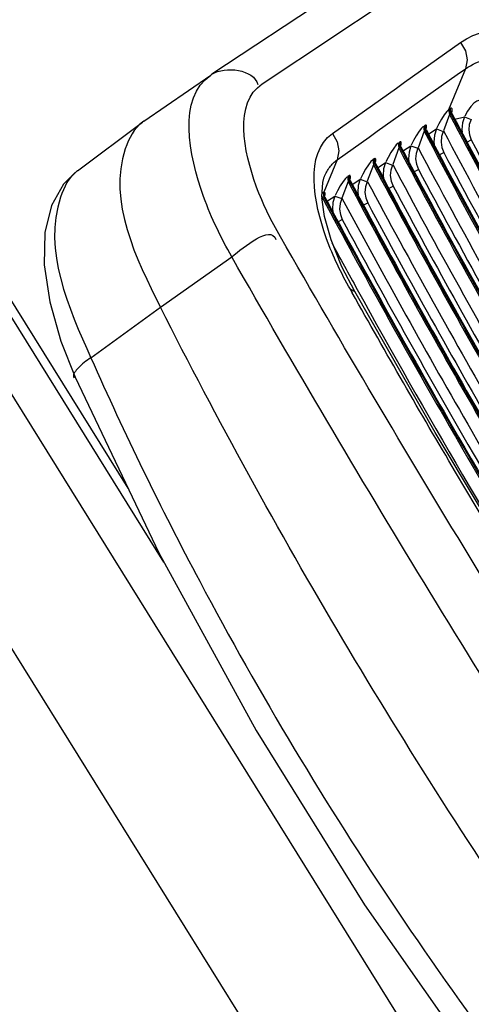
# Paper-space layout 'Sheet' of a CAD drawing. Header units: inches. Extents: x 0.2 to 10.8, y 0.2 to 8.3.
# Tile 32 of 256: x 1.2983 to 1.3338, y 2.0717 to 2.1491. Entities that reach past the tile are written whole.
import ezdxf

# ---------------------------------------------------------------- set-up
doc = ezdxf.new("R2010")
doc.units = ezdxf.units.IN
doc.header["$MEASUREMENT"] = 0
doc.layers.get('0').update_dxf_attribs({"lineweight": 5})

psp = doc.layouts.new('Sheet')

# ---------------------------------------------------------------- linework, layer by layer
at = {"color": 0, "linetype": 'ByBlock', "lineweight": -3}
for p, q in [((1.309618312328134, 2.106451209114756), (0.717051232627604, 3.058839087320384)), ((1.306800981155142, 2.112257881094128), (0.7178792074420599, 3.058786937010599)), ((0.713740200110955, 3.058070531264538), (1.338445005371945, 2.054030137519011)), ((1.349730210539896, 2.168918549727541), (1.313393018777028, 2.144832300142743)), ((1.333322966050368, 2.145256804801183), (1.332008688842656, 2.142047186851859)), ((1.308031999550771, 2.141140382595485), (1.313302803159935, 2.144771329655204)), ((1.313392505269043, 2.144831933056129), (1.313304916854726, 2.144772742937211)), ((1.332008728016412, 2.142047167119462), (1.332072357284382, 2.141656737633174)), ((1.332035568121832, 2.142066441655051), (1.33208630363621, 2.141676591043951)), ((1.332138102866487, 2.142130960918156), (1.332069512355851, 2.14208828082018)), ((1.332138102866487, 2.142130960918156), (1.33215605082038, 2.141805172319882)), ((1.332252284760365, 2.141773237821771), (1.332285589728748, 2.141953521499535)), ((1.332285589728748, 2.141953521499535), (1.332285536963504, 2.142069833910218)), ((1.332072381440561, 2.141656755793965), (1.331602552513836, 2.140373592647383)), ((1.332187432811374, 2.141740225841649), (1.332119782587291, 2.14169813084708)), ((1.33215605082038, 2.141805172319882), (1.33218743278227, 2.141740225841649)), ((1.332260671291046, 2.141757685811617), (1.332233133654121, 2.141842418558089)), ((1.332503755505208, 2.141311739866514), (1.333261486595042, 2.14149319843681)), ((1.333261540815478, 2.141493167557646), (1.333774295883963, 2.141281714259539)), ((1.302809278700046, 2.137244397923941), (1.307934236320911, 2.141070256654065)), ((1.308031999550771, 2.141140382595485), (1.307934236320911, 2.141070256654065)), ((1.330037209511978, 2.140744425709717), (1.330088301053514, 2.140354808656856)), ((1.33013733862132, 2.140810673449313), (1.330078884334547, 2.140771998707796)), ((1.330188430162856, 2.140421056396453), (1.330088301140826, 2.140354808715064)), ((1.33013733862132, 2.140810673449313), (1.330143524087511, 2.140512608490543)), ((1.330143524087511, 2.140512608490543), (1.330188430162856, 2.140421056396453)), ((1.330255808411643, 2.140449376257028), (1.330224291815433, 2.140552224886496)), ((1.330236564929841, 2.140499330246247), (1.330268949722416, 2.140653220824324)), ((1.330268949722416, 2.140653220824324), (1.330273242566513, 2.14076346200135)), ((1.33045847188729, 2.140143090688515), (1.33104501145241, 2.140531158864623)), ((1.331045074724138, 2.140531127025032), (1.331582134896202, 2.140329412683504)), ((1.330088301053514, 2.140354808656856), (1.329605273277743, 2.139053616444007)), ((1.333480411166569, 2.139520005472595), (1.333788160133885, 2.13967355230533)), ((1.32809138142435, 2.139033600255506), (1.327609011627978, 2.13773431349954)), ((1.328040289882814, 2.139423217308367), (1.32809138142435, 2.139033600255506)), ((1.328140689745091, 2.139489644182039), (1.328082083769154, 2.139450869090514)), ((1.328191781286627, 2.139100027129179), (1.328091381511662, 2.139033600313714)), ((1.328140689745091, 2.139489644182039), (1.328146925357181, 2.139191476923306)), ((1.328146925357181, 2.139191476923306), (1.328191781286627, 2.139100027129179)), ((1.328259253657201, 2.139127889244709), (1.328227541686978, 2.139231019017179)), ((1.328239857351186, 2.139178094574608), (1.328272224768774, 2.139332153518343)), ((1.328272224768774, 2.139332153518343), (1.328276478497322, 2.139442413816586)), ((1.328461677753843, 2.138821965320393), (1.329048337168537, 2.139210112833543)), ((1.32904840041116, 2.139210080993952), (1.329584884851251, 2.139009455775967)), ((1.323244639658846, 2.138108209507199), (1.322198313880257, 2.1355529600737)), ((1.326044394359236, 2.138102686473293), (1.326095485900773, 2.137713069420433)), ((1.326145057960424, 2.138169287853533), (1.326086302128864, 2.138130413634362)), ((1.326145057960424, 2.138169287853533), (1.326151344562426, 2.137871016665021)), ((1.326276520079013, 2.138011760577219), (1.326280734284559, 2.13812203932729)), ((1.331314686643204, 2.138511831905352), (1.331625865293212, 2.138667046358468)), ((1.326095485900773, 2.137713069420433), (1.325613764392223, 2.136415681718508)), ((1.326196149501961, 2.137779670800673), (1.326095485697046, 2.137713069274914)), ((1.326151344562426, 2.137871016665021), (1.326196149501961, 2.137779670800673)), ((1.326263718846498, 2.137807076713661), (1.326231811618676, 2.137910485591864)), ((1.326244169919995, 2.137857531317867), (1.326276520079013, 2.138011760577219)), ((1.326465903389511, 2.137501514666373), (1.327052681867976, 2.137889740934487)), ((1.327052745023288, 2.137889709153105), (1.327588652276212, 2.137690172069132)), ((1.329319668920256, 2.137192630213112), (1.329630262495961, 2.137348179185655)), ((1.324049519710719, 2.136782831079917), (1.324100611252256, 2.136393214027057)), ((1.324150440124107, 2.136849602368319), (1.324089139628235, 2.13680904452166)), ((1.324150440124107, 2.136849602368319), (1.324159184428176, 2.136546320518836)), ((1.324159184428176, 2.136546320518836), (1.324201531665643, 2.136459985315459)), ((1.324269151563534, 2.136487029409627), (1.324237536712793, 2.136584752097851)), ((1.32424895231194, 2.136535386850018), (1.324281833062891, 2.136692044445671)), ((1.324281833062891, 2.136692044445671), (1.324286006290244, 2.13680234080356)), ((1.324471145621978, 2.136181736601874), (1.325058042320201, 2.136570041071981)), ((1.325058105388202, 2.136570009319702), (1.325593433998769, 2.13637155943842)), ((1.324100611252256, 2.136393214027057), (1.323619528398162, 2.135097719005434)), ((1.324201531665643, 2.136459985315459), (1.324100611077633, 2.136393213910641)), ((1.32732566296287, 2.135874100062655), (1.327635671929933, 2.136029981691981)), ((1.322041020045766, 2.135238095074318), (1.322110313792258, 2.135067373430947)), ((1.322110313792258, 2.135067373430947), (1.322062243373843, 2.134962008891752)), ((1.322155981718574, 2.135529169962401), (1.322082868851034, 2.135475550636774)), ((1.322208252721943, 2.135140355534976), (1.322142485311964, 2.135092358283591)), ((1.322155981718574, 2.135529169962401), (1.322164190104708, 2.135229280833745)), ((1.322164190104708, 2.135229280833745), (1.322208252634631, 2.135140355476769)), ((1.322198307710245, 2.13555296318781), (1.322195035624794, 2.135247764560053)), ((1.322195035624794, 2.135247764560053), (1.322230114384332, 2.135166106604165)), ((1.322291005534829, 2.135492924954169), (1.322198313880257, 2.1355529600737)), ((1.32227566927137, 2.135167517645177), (1.322243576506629, 2.135268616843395)), ((1.322254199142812, 2.135210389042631), (1.322289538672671, 2.135383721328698)), ((1.322289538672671, 2.135383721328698), (1.322291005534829, 2.135492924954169)), ((1.322477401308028, 2.134862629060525), (1.323064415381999, 2.135251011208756)), ((1.323064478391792, 2.135250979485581), (1.323599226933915, 2.135053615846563)), ((1.325332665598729, 2.134556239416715), (1.325642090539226, 2.134712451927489)), ((1.323347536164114, 2.133241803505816), (1.323649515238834, 2.133395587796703)), ((1.309349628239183, 2.126508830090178), (1.314955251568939, 2.130471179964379)), ((1.324279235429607, 2.127915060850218), (1.324621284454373, 2.127740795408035)), ((1.324438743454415, 2.127636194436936), (1.32427923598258, 2.127915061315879)), ((1.324433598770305, 2.127638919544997), (1.32427923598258, 2.127915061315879)), ((1.303877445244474, 2.122525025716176), (1.309349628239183, 2.126508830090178)), ((1.345353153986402, 2.022972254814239), (1.283924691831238, 2.121701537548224))]:
    psp.add_line(p, q, dxfattribs=at)
for points in [[(1.332948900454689, 2.147329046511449), (1.333325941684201, 2.146681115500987), (1.333456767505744, 2.145956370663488), (1.333322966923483, 2.145256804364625)], [(1.334393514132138, 2.142775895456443), (1.33421645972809, 2.142718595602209), (1.334000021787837, 2.142557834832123), (1.333755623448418, 2.142292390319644), (1.333505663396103, 2.14193805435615), (1.333282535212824, 2.141536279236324)], [(1.332008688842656, 2.142047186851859), (1.331855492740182, 2.141893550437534), (1.331659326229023, 2.141633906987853), (1.331443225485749, 2.141294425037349), (1.331237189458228, 2.140924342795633), (1.331065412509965, 2.140575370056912)], [(1.332285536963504, 2.142069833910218), (1.332275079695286, 2.142110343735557), (1.332256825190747, 2.142139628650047), (1.332229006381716, 2.14215558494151), (1.332189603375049, 2.142154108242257), (1.332138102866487, 2.142130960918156)], [(1.333261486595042, 2.14149319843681), (1.333093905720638, 2.141001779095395), (1.333043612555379, 2.140479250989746), (1.333072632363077, 2.140268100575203)], [(1.333774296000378, 2.141281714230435), (1.333636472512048, 2.14088908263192), (1.333591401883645, 2.140470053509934), (1.333643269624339, 2.140054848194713), (1.333788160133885, 2.13967355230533)], [(1.330037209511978, 2.140744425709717), (1.329886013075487, 2.140604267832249), (1.32968748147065, 2.1403491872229), (1.329461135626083, 2.139998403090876), (1.329246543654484, 2.139615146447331), (1.329068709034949, 2.139254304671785)], [(1.330273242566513, 2.14076346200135), (1.330265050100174, 2.140800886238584), (1.330249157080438, 2.140827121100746), (1.330223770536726, 2.140840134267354), (1.330186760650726, 2.140835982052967), (1.33013733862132, 2.140810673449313)], [(1.33104501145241, 2.140531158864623), (1.330889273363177, 2.140035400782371), (1.330851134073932, 2.13950263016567), (1.330883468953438, 2.139300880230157)], [(1.322878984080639, 2.140168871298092), (1.323250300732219, 2.139523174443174), (1.323378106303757, 2.138802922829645), (1.323244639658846, 2.138108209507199)], [(1.331582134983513, 2.140329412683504), (1.331451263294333, 2.139929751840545), (1.331412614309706, 2.139498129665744), (1.331471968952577, 2.139066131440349), (1.331625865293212, 2.138667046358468)], [(1.328040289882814, 2.139423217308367), (1.327890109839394, 2.139284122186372), (1.32769293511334, 2.139031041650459), (1.327467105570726, 2.138681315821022), (1.327251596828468, 2.13829647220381), (1.32707302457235, 2.137933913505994)], [(1.328276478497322, 2.139442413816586), (1.32826826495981, 2.139479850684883), (1.328252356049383, 2.139506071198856), (1.328226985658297, 2.139519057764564), (1.328190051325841, 2.139514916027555), (1.328140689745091, 2.139489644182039)], [(1.329048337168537, 2.139210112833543), (1.328892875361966, 2.138714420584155), (1.328855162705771, 2.138181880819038), (1.328887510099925, 2.137981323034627)], [(1.329584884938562, 2.139009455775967), (1.329454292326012, 2.138609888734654), (1.329416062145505, 2.138178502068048), (1.329475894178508, 2.137746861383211), (1.329630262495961, 2.137348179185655)], [(1.326044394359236, 2.138102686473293), (1.3258944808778, 2.137963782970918), (1.325697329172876, 2.137710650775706), (1.325474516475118, 2.137365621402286), (1.325258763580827, 2.136980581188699), (1.325078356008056, 2.136614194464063)], [(1.326280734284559, 2.13812203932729), (1.326272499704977, 2.138159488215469), (1.326256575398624, 2.138185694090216), (1.326231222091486, 2.138198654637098), (1.326194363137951, 2.138194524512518), (1.326145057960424, 2.138169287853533)], [(1.327052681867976, 2.137889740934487), (1.326897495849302, 2.137394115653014), (1.326860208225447, 2.136861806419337), (1.326892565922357, 2.136662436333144)], [(1.327588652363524, 2.137690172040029), (1.327458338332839, 2.137290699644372), (1.327420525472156, 2.136859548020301), (1.327480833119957, 2.136428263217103), (1.327635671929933, 2.136029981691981)], [(1.302816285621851, 2.13724953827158), (1.301718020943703, 2.136173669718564), (1.300773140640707, 2.134495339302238), (1.300254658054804, 2.13239001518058), (1.300202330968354, 2.129834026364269), (1.300639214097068, 2.12692590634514), (1.301518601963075, 2.123840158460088), (1.302638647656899, 2.120996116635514)], [(1.322037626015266, 2.135181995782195), (1.32210668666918, 2.136323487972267), (1.322229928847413, 2.13676066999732)], [(1.324049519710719, 2.136782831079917), (1.323900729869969, 2.136645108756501), (1.323705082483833, 2.136394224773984), (1.323482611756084, 2.1360500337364), (1.323266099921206, 2.13566373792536), (1.323084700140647, 2.135295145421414)], [(1.324286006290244, 2.13680234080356), (1.324277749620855, 2.136839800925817), (1.324261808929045, 2.136865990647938), (1.324236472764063, 2.136878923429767), (1.324199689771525, 2.136874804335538), (1.324150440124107, 2.136849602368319)], [(1.325058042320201, 2.136570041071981), (1.32490313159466, 2.136074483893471), (1.324866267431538, 2.135542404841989), (1.324898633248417, 2.135344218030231)], [(1.325593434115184, 2.13637155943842), (1.325463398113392, 2.135972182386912), (1.325426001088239, 2.135541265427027), (1.325486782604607, 2.135110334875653), (1.325642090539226, 2.134712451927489)], [(1.324621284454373, 2.127740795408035), (1.323620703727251, 2.129694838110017), (1.322760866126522, 2.131804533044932), (1.322241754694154, 2.133637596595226), (1.322038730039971, 2.135135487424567)], [(1.323064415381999, 2.135251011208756), (1.322909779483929, 2.134755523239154), (1.322873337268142, 2.134223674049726), (1.322903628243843, 2.13403932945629)], [(1.323599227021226, 2.135053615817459), (1.323469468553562, 2.134654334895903), (1.323432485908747, 2.134223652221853), (1.323493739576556, 2.133793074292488), (1.323649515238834, 2.133395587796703)], [(1.36002334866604, 2.070842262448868), (1.352528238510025, 2.08198537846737), (1.345042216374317, 2.093551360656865), (1.337832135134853, 2.105139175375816), (1.330954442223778, 2.116657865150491), (1.324621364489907, 2.127740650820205)], [(1.302638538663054, 2.120996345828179), (1.30922196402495, 2.107175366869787), (1.316872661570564, 2.093196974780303), (1.325396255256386, 2.079495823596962), (1.334726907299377, 2.066176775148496), (1.344568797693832, 2.053599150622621)]]:
    psp.add_lwpolyline(points, dxfattribs=at)
for centre, radius, start, end in [((1.874886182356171, 2.430757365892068), 0.6279266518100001, 208.4541667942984, 208.8363989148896), ((1.915547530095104, 2.453835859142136), 0.6746772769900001, 208.8878100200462, 214.5827554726)]:
    psp.add_arc(centre, radius, start, end, dxfattribs=at)
for points in [[(1.317354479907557, 2.144078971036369), (1.329451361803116, 2.1521282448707), (1.341548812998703, 2.160176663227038), (1.353646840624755, 2.168224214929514)], [(1.322878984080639, 2.140168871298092), (1.326233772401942, 2.14255819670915), (1.329590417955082, 2.14494491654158), (1.332948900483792, 2.147329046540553)], [(1.313393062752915, 2.144832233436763), (1.314421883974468, 2.145509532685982), (1.316723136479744, 2.145223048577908), (1.316998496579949, 2.144022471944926)], [(1.323244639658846, 2.138108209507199), (1.326602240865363, 2.140493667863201), (1.32996168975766, 2.142876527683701), (1.333322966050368, 2.145256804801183)], [(1.314955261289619, 2.130471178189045), (1.315932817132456, 2.131243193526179), (1.317986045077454, 2.133006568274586), (1.318431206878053, 2.131843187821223)]]:
    psp.add_open_spline(points, degree=3, dxfattribs=at)
for points, knots in [([(1.332948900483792, 2.147329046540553), (1.335395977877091, 2.149066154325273), (1.344606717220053, 2.147574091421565), (1.350703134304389, 2.142892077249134), (1.354366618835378, 2.139651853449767)], [0, 0, 0, 0, 0.380263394, 1, 1, 1, 1]), ([(1.333322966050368, 2.145256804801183), (1.334344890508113, 2.145983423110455), (1.342065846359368, 2.147589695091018), (1.348888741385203, 2.142231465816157), (1.353529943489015, 2.138173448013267)], [0, 0, 0, 0, 0.1690140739, 1, 1, 1, 1]), ([(1.314955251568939, 2.130471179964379), (1.314102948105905, 2.13199442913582), (1.312052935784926, 2.136039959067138), (1.31067518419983, 2.142960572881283), (1.313302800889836, 2.144771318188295)], [0, 0, 0, 0, 0.3535806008, 1, 1, 1, 1]), ([(1.318790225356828, 2.132038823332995), (1.318060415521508, 2.133316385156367), (1.316295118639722, 2.136697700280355), (1.315114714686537, 2.142587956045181), (1.317354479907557, 2.144078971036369)], [0, 0, 0, 0, 0.3535142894, 1, 1, 1, 1]), ([(1.33208630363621, 2.141676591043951), (1.335687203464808, 2.134824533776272), (1.350931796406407, 2.107117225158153), (1.368180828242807, 2.0805205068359), (1.38216373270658, 2.061162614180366)], [0, 0, 0, 0, 0.24479732, 1, 1, 1, 1]), ([(1.382309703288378, 2.061154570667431), (1.37760901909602, 2.067667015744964), (1.359527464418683, 2.093642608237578), (1.343181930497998, 2.120839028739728), (1.332187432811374, 2.141740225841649)], [0, 0, 0, 0, 0.2537808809, 1, 1, 1, 1]), ([(1.332260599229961, 2.141757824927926), (1.335867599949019, 2.134898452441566), (1.351134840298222, 2.10716186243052), (1.368401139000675, 2.080533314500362), (1.382394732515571, 2.061149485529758)], [0, 0, 0, 0, 0.2448085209, 1, 1, 1, 1]), ([(1.307934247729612, 2.141070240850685), (1.307266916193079, 2.140571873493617), (1.304748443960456, 2.135723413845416), (1.307435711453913, 2.13030874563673), (1.309349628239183, 2.126508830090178)], [0, 0, 0, 0, 0.1637098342, 1, 1, 1, 1]), ([(1.379389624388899, 2.061318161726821), (1.374784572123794, 2.067715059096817), (1.357059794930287, 2.093229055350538), (1.341010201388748, 2.119918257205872), (1.330188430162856, 2.140421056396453)], [0, 0, 0, 0, 0.2537231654, 1, 1, 1, 1]), ([(1.330255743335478, 2.140449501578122), (1.333807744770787, 2.133717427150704), (1.348823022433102, 2.106502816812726), (1.36576270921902, 2.080357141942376), (1.379474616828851, 2.061313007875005)], [0, 0, 0, 0, 0.2449170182, 1, 1, 1, 1]), ([(1.32427923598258, 2.127915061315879), (1.323552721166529, 2.129215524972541), (1.321795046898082, 2.132694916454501), (1.320647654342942, 2.138579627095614), (1.322878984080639, 2.140168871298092)], [0, 0, 0, 0, 0.3522375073, 1, 1, 1, 1]), ([(1.330088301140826, 2.140354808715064), (1.333633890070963, 2.133631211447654), (1.348624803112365, 2.10645080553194), (1.365544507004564, 2.080341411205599), (1.379243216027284, 2.061326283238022)], [0, 0, 0, 0, 0.2449084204, 1, 1, 1, 1]), ([(1.331602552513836, 2.140373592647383), (1.335153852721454, 2.133644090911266), (1.350166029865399, 2.106441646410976), (1.367104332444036, 2.080309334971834), (1.38081590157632, 2.061276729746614)], [0, 0, 0, 0, 0.2449290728, 1, 1, 1, 1]), ([(1.333788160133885, 2.13967355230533), (1.337280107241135, 2.133080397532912), (1.352021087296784, 2.106437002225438), (1.368609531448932, 2.080822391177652), (1.382019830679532, 2.062154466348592)], [0, 0, 0, 0, 0.2450485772, 1, 1, 1, 1]), ([(1.328091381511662, 2.139033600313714), (1.331581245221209, 2.132438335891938), (1.346317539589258, 2.105783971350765), (1.362908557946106, 2.080161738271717), (1.376324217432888, 2.061489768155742)], [0, 0, 0, 0, 0.2450190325, 1, 1, 1, 1]), ([(1.376470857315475, 2.061481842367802), (1.371961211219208, 2.067762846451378), (1.354592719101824, 2.092814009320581), (1.338839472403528, 2.118995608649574), (1.328191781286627, 2.139100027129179)], [0, 0, 0, 0, 0.2536646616, 1, 1, 1, 1]), ([(1.328259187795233, 2.139128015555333), (1.331755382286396, 2.13252428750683), (1.346515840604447, 2.105835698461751), (1.363126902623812, 2.080177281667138), (1.37655592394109, 2.061476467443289)], [0, 0, 0, 0, 0.2450266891, 1, 1, 1, 1]), ([(1.329605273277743, 2.139053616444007), (1.333100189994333, 2.132453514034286), (1.347855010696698, 2.105781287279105), (1.364461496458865, 2.080140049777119), (1.37788745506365, 2.061453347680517)], [0, 0, 0, 0, 0.2450390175, 1, 1, 1, 1]), ([(1.322234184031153, 2.136768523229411), (1.322340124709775, 2.137038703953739), (1.322611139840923, 2.137543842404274), (1.323020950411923, 2.137948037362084), (1.323244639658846, 2.138108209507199)], [0, 0, 0, 0, 0.5133433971, 1, 1, 1, 1]), ([(1.331625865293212, 2.138667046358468), (1.335084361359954, 2.132150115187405), (1.349673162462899, 2.105818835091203), (1.366066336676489, 2.080493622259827), (1.379308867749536, 2.062029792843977)], [0, 0, 0, 0, 0.2451127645, 1, 1, 1, 1]), ([(1.326095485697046, 2.137713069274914), (1.329529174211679, 2.131246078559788), (1.344009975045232, 2.105116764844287), (1.360273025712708, 2.079981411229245), (1.373406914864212, 2.06165281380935)], [0, 0, 0, 0, 0.2451253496, 1, 1, 1, 1]), ([(1.373553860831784, 2.061644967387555), (1.360413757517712, 2.079994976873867), (1.344137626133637, 2.105155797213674), (1.329635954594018, 2.131306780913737), (1.326196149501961, 2.137779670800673)], [0, 0, 0, 0, 0.75484305, 1, 1, 1, 1]), ([(1.326263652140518, 2.137807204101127), (1.329703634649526, 2.131331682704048), (1.344208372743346, 2.105168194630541), (1.360491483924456, 2.079996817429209), (1.373638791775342, 2.061639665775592)], [0, 0, 0, 0, 0.2451357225, 1, 1, 1, 1]), ([(1.327609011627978, 2.13773431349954), (1.331047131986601, 2.131263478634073), (1.345543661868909, 2.105120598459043), (1.361818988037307, 2.079970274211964), (1.374960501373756, 2.061629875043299)], [0, 0, 0, 0, 0.2451485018, 1, 1, 1, 1]), ([(1.329630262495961, 2.137348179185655), (1.333031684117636, 2.130960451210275), (1.347361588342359, 2.105157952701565), (1.363424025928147, 2.080323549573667), (1.376382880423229, 2.06220626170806)], [0, 0, 0, 0, 0.2452211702, 1, 1, 1, 1]), ([(1.302792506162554, 2.137231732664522), (1.302141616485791, 2.136738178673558), (1.299712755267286, 2.131842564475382), (1.302113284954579, 2.126430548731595), (1.303877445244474, 2.122525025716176)], [0, 0, 0, 0, 0.160094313, 1, 1, 1, 1]), ([(1.324100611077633, 2.136393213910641), (1.327475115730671, 2.130059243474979), (1.34168797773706, 2.104474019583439), (1.357609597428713, 2.079843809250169), (1.370450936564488, 2.061871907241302)], [0, 0, 0, 0, 0.2452348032, 1, 1, 1, 1]), ([(1.370613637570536, 2.061842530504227), (1.357761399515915, 2.079840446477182), (1.341821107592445, 2.104503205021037), (1.327583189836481, 2.130117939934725), (1.324201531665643, 2.136459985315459)], [0, 0, 0, 0, 0.7547251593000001, 1, 1, 1, 1]), ([(1.324269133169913, 2.136487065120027), (1.327651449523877, 2.130141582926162), (1.341894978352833, 2.104510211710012), (1.357845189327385, 2.079833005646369), (1.370707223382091, 2.061824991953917)], [0, 0, 0, 0, 0.2452445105, 1, 1, 1, 1]), ([(1.325613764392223, 2.136415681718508), (1.328994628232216, 2.130074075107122), (1.343231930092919, 2.104459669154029), (1.359176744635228, 2.07980009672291), (1.372035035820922, 2.061806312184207)], [0, 0, 0, 0, 0.2452539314, 1, 1, 1, 1]), ([(1.327635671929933, 2.136029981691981), (1.330979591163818, 2.129771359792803), (1.345049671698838, 2.104496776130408), (1.360782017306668, 2.080153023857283), (1.373458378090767, 2.062382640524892)], [0, 0, 0, 0, 0.2453276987, 1, 1, 1, 1]), ([(1.322110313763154, 2.135067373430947), (1.32532554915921, 2.129052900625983), (1.338834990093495, 2.104762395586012), (1.353887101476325, 2.081334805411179), (1.365993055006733, 2.064209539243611)], [0, 0, 0, 0, 0.2453919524, 1, 1, 1, 1]), ([(1.366332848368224, 2.063931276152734), (1.354162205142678, 2.081141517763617), (1.339028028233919, 2.104685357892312), (1.325442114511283, 2.129095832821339), (1.322208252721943, 2.135140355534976)], [0, 0, 0, 0, 0.7545925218, 1, 1, 1, 1]), ([(1.3222756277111, 2.135167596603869), (1.32551629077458, 2.129108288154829), (1.339133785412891, 2.10463665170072), (1.354309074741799, 2.081036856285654), (1.366515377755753, 2.063787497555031)], [0, 0, 0, 0, 0.2453849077, 1, 1, 1, 1]), ([(1.323619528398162, 2.135097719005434), (1.326922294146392, 2.128923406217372), (1.340810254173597, 2.10399049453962), (1.356316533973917, 2.079964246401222), (1.368801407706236, 2.06241749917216)], [0, 0, 0, 0, 0.245369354, 1, 1, 1, 1]), ([(1.325642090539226, 2.134712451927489), (1.328928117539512, 2.128582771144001), (1.342737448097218, 2.103835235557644), (1.358140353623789, 2.079981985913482), (1.370535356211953, 2.062558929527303)], [0, 0, 0, 0, 0.2454349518, 1, 1, 1, 1]), ([(1.323649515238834, 2.133395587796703), (1.326848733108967, 2.127447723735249), (1.34027256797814, 2.103439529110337), (1.355196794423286, 2.080274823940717), (1.367186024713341, 2.063338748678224)], [0, 0, 0, 0, 0.2455531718, 1, 1, 1, 1]), ([(1.360316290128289, 2.065279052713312), (1.356594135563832, 2.070820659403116), (1.342186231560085, 2.092715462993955), (1.328480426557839, 2.115077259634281), (1.318790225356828, 2.132038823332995)], [0, 0, 0, 0, 0.2546966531, 1, 1, 1, 1]), ([(1.357130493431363, 2.062686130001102), (1.353342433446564, 2.068307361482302), (1.33868606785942, 2.090523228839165), (1.324771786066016, 2.113234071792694), (1.314955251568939, 2.130471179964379)], [0, 0, 0, 0, 0.2546874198, 1, 1, 1, 1]), ([(1.359856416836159, 2.070729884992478), (1.350290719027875, 2.084692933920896), (1.338245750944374, 2.103544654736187), (1.327080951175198, 2.12290585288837), (1.324433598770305, 2.127638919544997)], [0, 0, 0, 0, 0.7573382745, 1, 1, 1, 1]), ([(1.351553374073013, 2.058677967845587), (1.347496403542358, 2.064111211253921), (1.332008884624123, 2.085797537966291), (1.318286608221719, 2.108765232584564), (1.309349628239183, 2.126508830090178)], [0, 0, 0, 0, 0.2544580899, 1, 1, 1, 1]), ([(1.303877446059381, 2.122525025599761), (1.303486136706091, 2.122271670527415), (1.303039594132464, 2.121983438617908), (1.302387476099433, 2.12111004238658), (1.302571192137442, 2.120962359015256)], [0, 0, 0, 0, 0.664166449, 1, 1, 1, 1]), ([(1.303877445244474, 2.122525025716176), (1.306518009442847, 2.116565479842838), (1.318196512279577, 2.09258817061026), (1.333249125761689, 2.070285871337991), (1.346052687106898, 2.054739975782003)], [0, 0, 0, 0, 0.2445172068, 1, 1, 1, 1])]:
    psp.add_open_spline(points, degree=3, knots=knots, dxfattribs=at)

doc.saveas('drawing.dxf')
